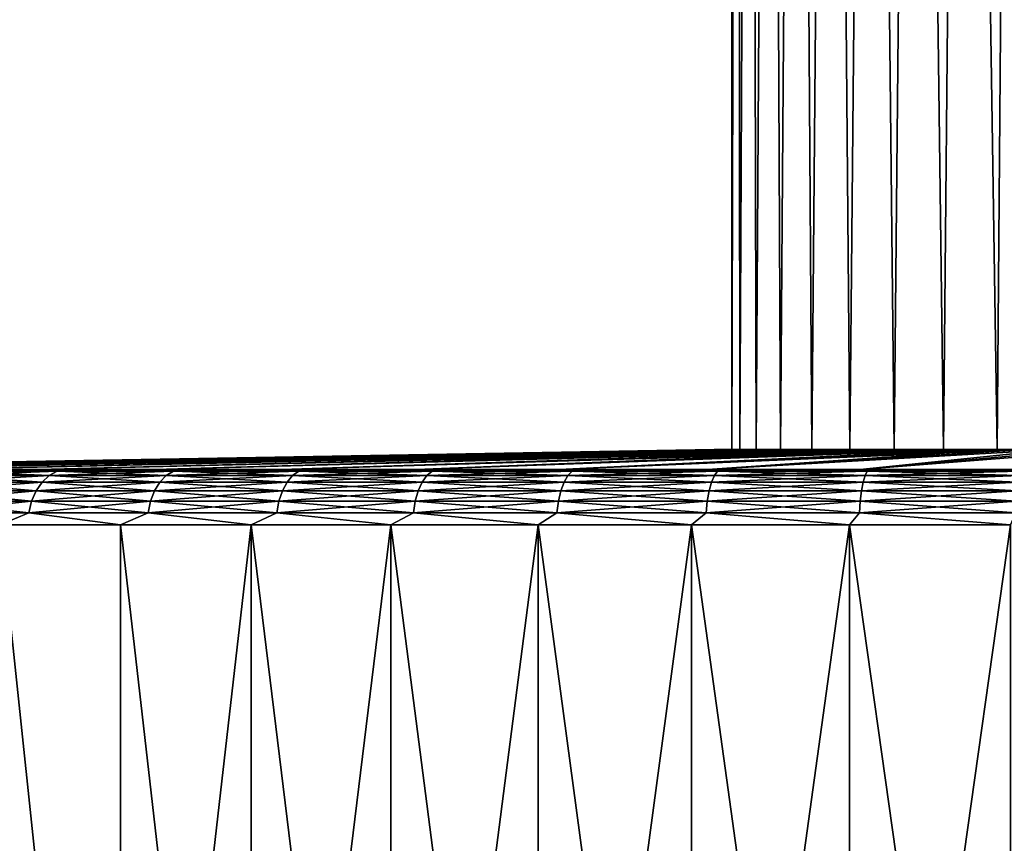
# Model space of a CAD drawing. Header units: millimetres. Extents: x -139 to 106, y -8 to 139.
# Tile 192 of 256: x -21 to -3, y 7 to 22. Entities that reach past the tile are written whole.
import ezdxf

# ---------------------------------------------------------------- set-up
doc = ezdxf.new("R2010")
doc.units = ezdxf.units.MM
doc.header["$LTSCALE"] = 53.842063
for name, color, linetype in [('488', 7, 'CONTINUOUS'), ('490', 7, 'CONTINUOUS'), ('492', 7, 'CONTINUOUS'), ('494', 7, 'CONTINUOUS'), ('496', 7, 'CONTINUOUS')]:
    doc.layers.add(name, color=color, linetype=linetype)

msp = doc.modelspace()

# ---------------------------------------------------------------- linework, layer by layer
at = {"layer": '488', "color": 8, "linetype": 'CONTINUOUS'}
for points in [[(-19.032, -7.712, 124.218), (-21.213, -7.712, 126.195), (-21.213, 12.923, 126.195), (-19.032, -7.712, 124.218)], [(-19.032, 12.923, 124.218), (-19.032, -7.712, 124.218), (-21.213, 12.923, 126.195), (-19.032, 12.923, 124.218)], [(-21.213, -7.712, 168.621), (-19.032, -7.712, 170.598), (-21.213, 12.923, 168.621), (-21.213, -7.712, 168.621)], [(-21.213, 12.923, 168.621), (-19.032, -7.712, 170.598), (-19.032, 12.923, 170.599), (-21.213, 12.923, 168.621)], [(-16.667, -7.712, 122.464), (-19.032, -7.712, 124.218), (-16.667, 12.923, 122.464), (-16.667, -7.712, 122.464)], [(-16.667, 12.923, 122.464), (-19.032, -7.712, 124.218), (-19.032, 12.923, 124.218), (-16.667, 12.923, 122.464)], [(-19.032, -7.712, 170.598), (-16.667, -7.712, 172.352), (-19.032, 12.923, 170.599), (-19.032, -7.712, 170.598)], [(-19.032, 12.923, 170.599), (-16.667, -7.712, 172.352), (-16.667, 12.923, 172.352), (-19.032, 12.923, 170.599)], [(-14.142, -7.712, 120.951), (-16.667, -7.712, 122.464), (-14.142, 12.923, 120.951), (-14.142, -7.712, 120.951)], [(-14.142, 12.923, 120.951), (-16.667, -7.712, 122.464), (-16.667, 12.923, 122.464), (-14.142, 12.923, 120.951)], [(-16.667, -7.712, 172.352), (-14.142, -7.712, 173.866), (-16.667, 12.923, 172.352), (-16.667, -7.712, 172.352)], [(-16.667, 12.923, 172.352), (-14.142, -7.712, 173.866), (-14.142, 12.923, 173.866), (-16.667, 12.923, 172.352)], [(-11.481, -7.712, 119.692), (-14.142, -7.712, 120.951), (-11.48, 12.923, 119.692), (-11.481, -7.712, 119.692)], [(-11.48, 12.923, 119.692), (-14.142, -7.712, 120.951), (-14.142, 12.923, 120.951), (-11.48, 12.923, 119.692)], [(-14.142, -7.712, 173.866), (-11.481, -7.712, 175.125), (-14.142, 12.923, 173.866), (-14.142, -7.712, 173.866)], [(-14.142, 12.923, 173.866), (-11.481, -7.712, 175.125), (-11.481, 12.923, 175.125), (-14.142, 12.923, 173.866)], [(-8.709, -7.712, 118.7), (-11.481, -7.712, 119.692), (-8.709, 12.923, 118.7), (-8.709, -7.712, 118.7)], [(-8.709, 12.923, 118.7), (-11.481, -7.712, 119.692), (-11.48, 12.923, 119.692), (-8.709, 12.923, 118.7)], [(-11.481, -7.712, 175.125), (-8.709, -7.712, 176.116), (-11.481, 12.923, 175.125), (-11.481, -7.712, 175.125)], [(-11.481, 12.923, 175.125), (-8.709, -7.712, 176.116), (-8.709, 12.923, 176.116), (-11.481, 12.923, 175.125)], [(-5.853, -7.712, 117.985), (-8.709, -7.712, 118.7), (-5.853, 12.923, 117.985), (-5.853, -7.712, 117.985)], [(-5.853, 12.923, 117.985), (-8.709, -7.712, 118.7), (-8.709, 12.923, 118.7), (-5.853, 12.923, 117.985)], [(-8.709, -7.712, 176.116), (-5.853, -7.712, 176.832), (-8.709, 12.923, 176.116), (-8.709, -7.712, 176.116)], [(-8.709, 12.923, 176.116), (-5.853, -7.712, 176.832), (-5.853, 12.923, 176.832), (-8.709, 12.923, 176.116)], [(-2.941, -7.712, 117.553), (-5.853, -7.712, 117.985), (-2.941, 12.923, 117.553), (-2.941, -7.712, 117.553)], [(-2.941, 12.923, 117.553), (-5.853, -7.712, 117.985), (-5.853, 12.923, 117.985), (-2.941, 12.923, 117.553)], [(-5.853, -7.712, 176.832), (-2.941, -7.712, 177.264), (-5.853, 12.923, 176.832), (-5.853, -7.712, 176.832)], [(-5.853, 12.923, 176.832), (-2.941, -7.712, 177.264), (-2.941, 12.923, 177.264), (-5.853, 12.923, 176.832)]]:
    msp.add_3dface(points, dxfattribs=at)
at = {"layer": '490', "color": 8, "linetype": 'CONTINUOUS'}
for points in [[(-29.017, 13.923, 147.408), (-28.878, 13.923, 150.252), (-8.302, 14.284, 147.408), (-29.017, 13.923, 147.408)], [(-28.878, 13.923, 144.564), (-29.017, 13.923, 147.408), (-8.284, 14.284, 146.865), (-28.878, 13.923, 144.564)], [(-8.284, 14.284, 146.865), (-29.017, 13.923, 147.408), (-8.302, 14.284, 147.408), (-8.284, 14.284, 146.865)], [(-28.878, 13.923, 150.252), (-28.46, 13.923, 153.069), (-8.231, 14.284, 148.493), (-28.878, 13.923, 150.252)], [(-8.302, 14.284, 147.408), (-28.878, 13.923, 150.252), (-8.284, 14.284, 147.952), (-8.302, 14.284, 147.408)], [(-8.284, 14.284, 147.952), (-28.878, 13.923, 150.252), (-8.231, 14.284, 148.493), (-8.284, 14.284, 147.952)], [(-28.46, 13.923, 141.747), (-28.878, 13.923, 144.564), (-8.231, 14.284, 146.324), (-28.46, 13.923, 141.747)], [(-8.231, 14.284, 146.324), (-28.878, 13.923, 144.564), (-8.284, 14.284, 146.865), (-8.231, 14.284, 146.324)], [(-28.46, 13.923, 153.069), (-27.768, 13.923, 155.832), (-8.142, 14.284, 149.029), (-28.46, 13.923, 153.069)], [(-8.231, 14.284, 148.493), (-28.46, 13.923, 153.069), (-8.142, 14.284, 149.029), (-8.231, 14.284, 148.493)], [(-27.768, 13.923, 138.985), (-28.46, 13.923, 141.747), (-8.018, 14.284, 145.258), (-27.768, 13.923, 138.985)], [(-8.018, 14.284, 145.258), (-28.46, 13.923, 141.747), (-8.142, 14.284, 145.787), (-8.018, 14.284, 145.258)], [(-8.142, 14.284, 145.787), (-28.46, 13.923, 141.747), (-8.231, 14.284, 146.324), (-8.142, 14.284, 145.787)], [(-27.768, 13.923, 155.832), (-26.809, 13.923, 158.513), (-7.861, 14.284, 150.079), (-27.768, 13.923, 155.832)], [(-8.142, 14.284, 149.029), (-27.768, 13.923, 155.832), (-8.018, 14.284, 149.558), (-8.142, 14.284, 149.029)], [(-8.018, 14.284, 149.558), (-27.768, 13.923, 155.832), (-7.861, 14.284, 150.079), (-8.018, 14.284, 149.558)], [(-26.809, 13.923, 136.304), (-27.768, 13.923, 138.985), (-7.861, 14.284, 144.738), (-26.809, 13.923, 136.304)], [(-7.861, 14.284, 144.738), (-27.768, 13.923, 138.985), (-8.018, 14.284, 145.258), (-7.861, 14.284, 144.738)], [(-26.809, 13.923, 158.513), (-25.591, 13.923, 161.087), (-7.669, 14.284, 150.587), (-26.809, 13.923, 158.513)], [(-7.861, 14.284, 150.079), (-26.809, 13.923, 158.513), (-7.669, 14.284, 150.587), (-7.861, 14.284, 150.079)], [(-25.591, 13.923, 133.729), (-26.809, 13.923, 136.304), (-7.444, 14.284, 143.734), (-25.591, 13.923, 133.729)], [(-7.444, 14.284, 143.734), (-26.809, 13.923, 136.304), (-7.669, 14.284, 144.229), (-7.444, 14.284, 143.734)], [(-7.669, 14.284, 144.229), (-26.809, 13.923, 136.304), (-7.861, 14.284, 144.738), (-7.669, 14.284, 144.229)], [(-25.591, 13.923, 161.087), (-24.127, 13.923, 163.529), (-7.188, 14.284, 151.562), (-25.591, 13.923, 161.087)], [(-7.669, 14.284, 150.587), (-25.591, 13.923, 161.087), (-7.444, 14.284, 151.083), (-7.669, 14.284, 150.587)], [(-7.444, 14.284, 151.083), (-25.591, 13.923, 161.087), (-7.188, 14.284, 151.562), (-7.444, 14.284, 151.083)], [(-24.127, 13.923, 131.287), (-25.591, 13.923, 133.729), (-7.188, 14.284, 143.254), (-24.127, 13.923, 131.287)], [(-7.188, 14.284, 143.254), (-25.591, 13.923, 133.729), (-7.444, 14.284, 143.734), (-7.188, 14.284, 143.254)], [(-24.127, 13.923, 163.529), (-22.431, 13.923, 165.817), (-6.901, 14.284, 152.024), (-24.127, 13.923, 163.529)], [(-7.188, 14.284, 151.562), (-24.127, 13.923, 163.529), (-6.901, 14.284, 152.024), (-7.188, 14.284, 151.562)], [(-22.431, 13.923, 129), (-24.127, 13.923, 131.287), (-6.584, 14.284, 142.351), (-22.431, 13.923, 129)], [(-6.584, 14.284, 142.351), (-24.127, 13.923, 131.287), (-6.901, 14.284, 142.793), (-6.584, 14.284, 142.351)], [(-6.901, 14.284, 142.793), (-24.127, 13.923, 131.287), (-7.188, 14.284, 143.254), (-6.901, 14.284, 142.793)], [(-22.431, 13.923, 165.817), (-20.518, 13.923, 167.927), (-6.239, 14.284, 152.885), (-22.431, 13.923, 165.817)], [(-6.901, 14.284, 152.024), (-22.431, 13.923, 165.817), (-6.584, 14.284, 152.465), (-6.901, 14.284, 152.024)], [(-6.584, 14.284, 152.465), (-22.431, 13.923, 165.817), (-6.239, 14.284, 152.885), (-6.584, 14.284, 152.465)], [(-20.518, 13.923, 126.89), (-22.431, 13.923, 129), (-6.239, 14.284, 141.931), (-20.518, 13.923, 126.89)], [(-6.239, 14.284, 141.931), (-22.431, 13.923, 129), (-6.584, 14.284, 142.351), (-6.239, 14.284, 141.931)], [(-20.518, 13.923, 167.927), (-18.408, 13.923, 169.839), (-5.867, 14.284, 153.282), (-20.518, 13.923, 167.927)], [(-6.239, 14.284, 152.885), (-20.518, 13.923, 167.927), (-5.867, 14.284, 153.282), (-6.239, 14.284, 152.885)], [(-18.408, 13.923, 124.977), (-20.518, 13.923, 126.89), (-5.47, 14.284, 141.163), (-18.408, 13.923, 124.977)], [(-5.47, 14.284, 141.163), (-20.518, 13.923, 126.89), (-5.867, 14.284, 141.535), (-5.47, 14.284, 141.163)], [(-5.867, 14.284, 141.535), (-20.518, 13.923, 126.89), (-6.239, 14.284, 141.931), (-5.867, 14.284, 141.535)], [(-18.408, 13.923, 169.839), (-16.121, 13.923, 171.535), (-5.049, 14.284, 153.998), (-18.408, 13.923, 169.839)], [(-5.867, 14.284, 153.282), (-18.408, 13.923, 169.839), (-5.47, 14.284, 153.653), (-5.867, 14.284, 153.282)], [(-5.47, 14.284, 153.653), (-18.408, 13.923, 169.839), (-5.049, 14.284, 153.998), (-5.47, 14.284, 153.653)], [(-16.121, 13.923, 123.281), (-18.408, 13.923, 124.977), (-5.049, 14.284, 140.818), (-16.121, 13.923, 123.281)], [(-5.049, 14.284, 140.818), (-18.408, 13.923, 124.977), (-5.47, 14.284, 141.163), (-5.049, 14.284, 140.818)], [(-16.121, 13.923, 171.535), (-13.679, 13.923, 172.999), (-4.607, 14.284, 154.314), (-16.121, 13.923, 171.535)], [(-5.049, 14.284, 153.998), (-16.121, 13.923, 171.535), (-4.607, 14.284, 154.314), (-5.049, 14.284, 153.998)], [(-13.679, 13.923, 121.817), (-16.121, 13.923, 123.281), (-4.145, 14.284, 140.215), (-13.679, 13.923, 121.817)], [(-4.145, 14.284, 140.215), (-16.121, 13.923, 123.281), (-4.607, 14.284, 140.502), (-4.145, 14.284, 140.215)], [(-4.607, 14.284, 140.502), (-16.121, 13.923, 123.281), (-5.049, 14.284, 140.818), (-4.607, 14.284, 140.502)], [(-13.679, 13.923, 172.999), (-11.104, 13.923, 174.217), (-3.666, 14.284, 154.857), (-13.679, 13.923, 172.999)], [(-4.607, 14.284, 154.314), (-13.679, 13.923, 172.999), (-4.145, 14.284, 154.601), (-4.607, 14.284, 154.314)], [(-4.145, 14.284, 154.601), (-13.679, 13.923, 172.999), (-3.666, 14.284, 154.857), (-4.145, 14.284, 154.601)], [(-11.104, 13.923, 120.6), (-13.679, 13.923, 121.817), (-3.666, 14.284, 139.96), (-11.104, 13.923, 120.6)], [(-3.666, 14.284, 139.96), (-13.679, 13.923, 121.817), (-4.145, 14.284, 140.215), (-3.666, 14.284, 139.96)], [(-11.104, 13.923, 174.217), (-8.423, 13.923, 175.176), (-3.171, 14.284, 155.081), (-11.104, 13.923, 174.217)], [(-3.666, 14.284, 154.857), (-11.104, 13.923, 174.217), (-3.171, 14.284, 155.081), (-3.666, 14.284, 154.857)], [(-8.423, 13.923, 119.64), (-11.104, 13.923, 120.6), (-2.661, 14.284, 139.545), (-8.423, 13.923, 119.64)], [(-2.661, 14.284, 139.545), (-11.104, 13.923, 120.6), (-3.171, 14.284, 139.736), (-2.661, 14.284, 139.545)], [(-3.171, 14.284, 139.736), (-11.104, 13.923, 120.6), (-3.666, 14.284, 139.96), (-3.171, 14.284, 139.736)], [(-8.423, 13.923, 175.176), (-5.661, 13.923, 175.868), (-2.14, 14.284, 155.429), (-8.423, 13.923, 175.176)], [(-3.171, 14.284, 155.081), (-8.423, 13.923, 175.176), (-2.661, 14.284, 155.272), (-3.171, 14.284, 155.081)], [(-2.661, 14.284, 155.272), (-8.423, 13.923, 175.176), (-2.14, 14.284, 155.429), (-2.661, 14.284, 155.272)], [(-5.661, 13.923, 118.948), (-8.423, 13.923, 119.64), (-2.14, 14.284, 139.387), (-5.661, 13.923, 118.948)], [(-2.14, 14.284, 139.387), (-8.423, 13.923, 119.64), (-2.661, 14.284, 139.545), (-2.14, 14.284, 139.387)], [(-5.661, 13.923, 175.868), (-2.844, 13.923, 176.286), (-1.611, 14.284, 155.552), (-5.661, 13.923, 175.868)], [(-2.14, 14.284, 155.429), (-5.661, 13.923, 175.868), (-1.611, 14.284, 155.552), (-2.14, 14.284, 155.429)], [(-2.844, 13.923, 118.53), (-5.661, 13.923, 118.948), (-1.075, 14.284, 139.176), (-2.844, 13.923, 118.53)], [(-1.075, 14.284, 139.176), (-5.661, 13.923, 118.948), (-1.611, 14.284, 139.264), (-1.075, 14.284, 139.176)], [(-1.611, 14.284, 139.264), (-5.661, 13.923, 118.948), (-2.14, 14.284, 139.387), (-1.611, 14.284, 139.264)]]:
    msp.add_3dface(points, dxfattribs=at)
at = {"layer": '492', "color": 8, "linetype": 'CONTINUOUS'}
for points in [[(-20.518, 13.923, 167.927), (-22.431, 13.923, 165.817), (-22.096, 13.894, 166.554), (-20.518, 13.923, 167.927)], [(-22.431, 13.923, 129), (-20.518, 13.923, 126.89), (-22.096, 13.894, 128.262), (-22.431, 13.923, 129)], [(-20.32, 13.818, 168.719), (-22.096, 13.894, 166.554), (-22.253, 13.818, 166.691), (-20.32, 13.818, 168.719)], [(-22.096, 13.894, 128.262), (-20.176, 13.894, 126.248), (-22.253, 13.818, 128.126), (-22.096, 13.894, 128.262)], [(-22.253, 13.818, 128.126), (-20.176, 13.894, 126.248), (-20.32, 13.818, 126.098), (-22.253, 13.818, 128.126)], [(-20.176, 13.894, 168.568), (-20.518, 13.923, 167.927), (-22.096, 13.894, 166.554), (-20.176, 13.894, 168.568)], [(-22.096, 13.894, 128.262), (-20.518, 13.923, 126.89), (-20.176, 13.894, 126.248), (-22.096, 13.894, 128.262)], [(-20.176, 13.894, 168.568), (-22.096, 13.894, 166.554), (-20.32, 13.818, 168.719), (-20.176, 13.894, 168.568)], [(-18.408, 13.923, 169.839), (-20.518, 13.923, 167.927), (-20.176, 13.894, 168.568), (-18.408, 13.923, 169.839)], [(-20.518, 13.923, 126.89), (-18.408, 13.923, 124.977), (-20.176, 13.894, 126.248), (-20.518, 13.923, 126.89)], [(-18.202, 13.818, 170.554), (-20.176, 13.894, 168.568), (-20.32, 13.818, 168.719), (-18.202, 13.818, 170.554)], [(-20.176, 13.894, 126.248), (-18.073, 13.894, 124.426), (-20.32, 13.818, 126.098), (-20.176, 13.894, 126.248)], [(-20.32, 13.818, 126.098), (-18.073, 13.894, 124.426), (-18.202, 13.818, 124.263), (-20.32, 13.818, 126.098)], [(-18.073, 13.894, 170.39), (-18.408, 13.923, 169.839), (-20.176, 13.894, 168.568), (-18.073, 13.894, 170.39)], [(-20.176, 13.894, 126.248), (-18.408, 13.923, 124.977), (-18.073, 13.894, 124.426), (-20.176, 13.894, 126.248)], [(-18.073, 13.894, 170.39), (-20.176, 13.894, 168.568), (-18.202, 13.818, 170.554), (-18.073, 13.894, 170.39)], [(-16.121, 13.923, 171.535), (-18.408, 13.923, 169.839), (-18.073, 13.894, 170.39), (-16.121, 13.923, 171.535)], [(-18.408, 13.923, 124.977), (-16.121, 13.923, 123.281), (-18.073, 13.894, 124.426), (-18.408, 13.923, 124.977)], [(-15.919, 13.818, 172.179), (-18.073, 13.894, 170.39), (-18.202, 13.818, 170.554), (-15.919, 13.818, 172.179)], [(-18.073, 13.894, 124.426), (-15.807, 13.894, 122.812), (-18.202, 13.818, 124.263), (-18.073, 13.894, 124.426)], [(-18.202, 13.818, 124.263), (-15.807, 13.894, 122.812), (-15.919, 13.818, 122.637), (-18.202, 13.818, 124.263)], [(-15.807, 13.894, 172.004), (-16.121, 13.923, 171.535), (-18.073, 13.894, 170.39), (-15.807, 13.894, 172.004)], [(-18.073, 13.894, 124.426), (-16.121, 13.923, 123.281), (-15.807, 13.894, 122.812), (-18.073, 13.894, 124.426)], [(-15.807, 13.894, 172.004), (-18.073, 13.894, 170.39), (-15.919, 13.818, 172.179), (-15.807, 13.894, 172.004)], [(-13.679, 13.923, 172.999), (-16.121, 13.923, 171.535), (-15.807, 13.894, 172.004), (-13.679, 13.923, 172.999)], [(-16.121, 13.923, 123.281), (-13.679, 13.923, 121.817), (-15.807, 13.894, 122.812), (-16.121, 13.923, 123.281)], [(-13.493, 13.818, 173.58), (-15.807, 13.894, 172.004), (-15.919, 13.818, 172.179), (-13.493, 13.818, 173.58)], [(-15.807, 13.894, 122.812), (-13.397, 13.894, 121.421), (-15.919, 13.818, 122.637), (-15.807, 13.894, 122.812)], [(-15.919, 13.818, 122.637), (-13.397, 13.894, 121.421), (-13.493, 13.818, 121.236), (-15.919, 13.818, 122.637)], [(-13.397, 13.894, 173.395), (-13.679, 13.923, 172.999), (-15.807, 13.894, 172.004), (-13.397, 13.894, 173.395)], [(-15.807, 13.894, 122.812), (-13.679, 13.923, 121.817), (-13.397, 13.894, 121.421), (-15.807, 13.894, 122.812)], [(-13.397, 13.894, 173.395), (-15.807, 13.894, 172.004), (-13.493, 13.818, 173.58), (-13.397, 13.894, 173.395)], [(-11.104, 13.923, 174.217), (-13.679, 13.923, 172.999), (-13.397, 13.894, 173.395), (-11.104, 13.923, 174.217)], [(-13.679, 13.923, 121.817), (-11.104, 13.923, 120.6), (-13.397, 13.894, 121.421), (-13.679, 13.923, 121.817)], [(-10.944, 13.818, 174.744), (-13.397, 13.894, 173.395), (-13.493, 13.818, 173.58), (-10.944, 13.818, 174.744)], [(-13.397, 13.894, 121.421), (-10.866, 13.894, 120.265), (-13.493, 13.818, 121.236), (-13.397, 13.894, 121.421)], [(-13.493, 13.818, 121.236), (-10.866, 13.894, 120.265), (-10.944, 13.818, 120.072), (-13.493, 13.818, 121.236)], [(-10.866, 13.894, 174.551), (-11.104, 13.923, 174.217), (-13.397, 13.894, 173.395), (-10.866, 13.894, 174.551)], [(-13.397, 13.894, 121.421), (-11.104, 13.923, 120.6), (-10.866, 13.894, 120.265), (-13.397, 13.894, 121.421)], [(-10.866, 13.894, 174.551), (-13.397, 13.894, 173.395), (-10.944, 13.818, 174.744), (-10.866, 13.894, 174.551)], [(-8.423, 13.923, 175.176), (-11.104, 13.923, 174.217), (-10.866, 13.894, 174.551), (-8.423, 13.923, 175.176)], [(-11.104, 13.923, 120.6), (-8.423, 13.923, 119.64), (-10.866, 13.894, 120.265), (-11.104, 13.923, 120.6)], [(-8.296, 13.818, 175.661), (-10.866, 13.894, 174.551), (-10.944, 13.818, 174.744), (-8.296, 13.818, 175.661)], [(-10.866, 13.894, 120.265), (-8.237, 13.894, 119.355), (-10.944, 13.818, 120.072), (-10.866, 13.894, 120.265)], [(-10.944, 13.818, 120.072), (-8.237, 13.894, 119.355), (-8.296, 13.818, 119.156), (-10.944, 13.818, 120.072)], [(-8.237, 13.894, 175.461), (-8.423, 13.923, 175.176), (-10.866, 13.894, 174.551), (-8.237, 13.894, 175.461)], [(-10.866, 13.894, 120.265), (-8.423, 13.923, 119.64), (-8.237, 13.894, 119.355), (-10.866, 13.894, 120.265)], [(-8.237, 13.894, 175.461), (-10.866, 13.894, 174.551), (-8.296, 13.818, 175.661), (-8.237, 13.894, 175.461)], [(-5.661, 13.923, 175.868), (-8.423, 13.923, 175.176), (-8.237, 13.894, 175.461), (-5.661, 13.923, 175.868)], [(-8.423, 13.923, 119.64), (-5.661, 13.923, 118.948), (-8.237, 13.894, 119.355), (-8.423, 13.923, 119.64)], [(-5.573, 13.818, 176.321), (-8.237, 13.894, 175.461), (-8.296, 13.818, 175.661), (-5.573, 13.818, 176.321)], [(-8.237, 13.894, 119.355), (-5.533, 13.894, 118.699), (-8.296, 13.818, 119.156), (-8.237, 13.894, 119.355)], [(-8.296, 13.818, 119.156), (-5.533, 13.894, 118.699), (-5.573, 13.818, 118.495), (-8.296, 13.818, 119.156)], [(-5.533, 13.894, 176.117), (-5.661, 13.923, 175.868), (-8.237, 13.894, 175.461), (-5.533, 13.894, 176.117)], [(-8.237, 13.894, 119.355), (-5.661, 13.923, 118.948), (-5.533, 13.894, 118.699), (-8.237, 13.894, 119.355)], [(-5.533, 13.894, 176.117), (-8.237, 13.894, 175.461), (-5.573, 13.818, 176.321), (-5.533, 13.894, 176.117)], [(-2.844, 13.923, 176.286), (-5.661, 13.923, 175.868), (-5.533, 13.894, 176.117), (-2.844, 13.923, 176.286)], [(-5.661, 13.923, 118.948), (-2.844, 13.923, 118.53), (-5.533, 13.894, 118.699), (-5.661, 13.923, 118.948)], [(-2.799, 13.818, 176.72), (-5.533, 13.894, 176.117), (-5.573, 13.818, 176.321), (-2.799, 13.818, 176.72)], [(-5.533, 13.894, 118.699), (-2.779, 13.894, 118.304), (-5.573, 13.818, 118.495), (-5.533, 13.894, 118.699)], [(-5.573, 13.818, 118.495), (-2.779, 13.894, 118.304), (-2.799, 13.818, 118.096), (-5.573, 13.818, 118.495)], [(-2.779, 13.894, 176.513), (-2.844, 13.923, 176.286), (-5.533, 13.894, 176.117), (-2.779, 13.894, 176.513)], [(-5.533, 13.894, 118.699), (-2.844, 13.923, 118.53), (-2.779, 13.894, 118.304), (-5.533, 13.894, 118.699)], [(-2.779, 13.894, 176.513), (-5.533, 13.894, 176.117), (-2.799, 13.818, 176.72), (-2.779, 13.894, 176.513)], [(-20.448, 13.698, 168.854), (-22.253, 13.818, 166.691), (-22.394, 13.698, 166.813), (-20.448, 13.698, 168.854)], [(-22.253, 13.818, 128.126), (-20.32, 13.818, 126.098), (-22.394, 13.698, 128.004), (-22.253, 13.818, 128.126)], [(-22.394, 13.698, 128.004), (-20.32, 13.818, 126.098), (-20.448, 13.698, 125.963), (-22.394, 13.698, 128.004)], [(-20.32, 13.818, 168.719), (-22.253, 13.818, 166.691), (-20.448, 13.698, 168.854), (-20.32, 13.818, 168.719)], [(-18.317, 13.698, 170.7), (-20.32, 13.818, 168.719), (-20.448, 13.698, 168.854), (-18.317, 13.698, 170.7)], [(-20.32, 13.818, 126.098), (-18.202, 13.818, 124.263), (-20.448, 13.698, 125.963), (-20.32, 13.818, 126.098)], [(-20.448, 13.698, 125.963), (-18.202, 13.818, 124.263), (-18.317, 13.698, 124.116), (-20.448, 13.698, 125.963)], [(-18.202, 13.818, 170.554), (-20.32, 13.818, 168.719), (-18.317, 13.698, 170.7), (-18.202, 13.818, 170.554)], [(-16.02, 13.698, 172.336), (-18.202, 13.818, 170.554), (-18.317, 13.698, 170.7), (-16.02, 13.698, 172.336)], [(-18.202, 13.818, 124.263), (-15.919, 13.818, 122.637), (-18.317, 13.698, 124.116), (-18.202, 13.818, 124.263)], [(-18.317, 13.698, 124.116), (-15.919, 13.818, 122.637), (-16.02, 13.698, 122.481), (-18.317, 13.698, 124.116)], [(-15.919, 13.818, 172.179), (-18.202, 13.818, 170.554), (-16.02, 13.698, 172.336), (-15.919, 13.818, 172.179)], [(-13.578, 13.698, 173.746), (-15.919, 13.818, 172.179), (-16.02, 13.698, 172.336), (-13.578, 13.698, 173.746)], [(-15.919, 13.818, 122.637), (-13.493, 13.818, 121.236), (-16.02, 13.698, 122.481), (-15.919, 13.818, 122.637)], [(-16.02, 13.698, 122.481), (-13.493, 13.818, 121.236), (-13.578, 13.698, 121.071), (-16.02, 13.698, 122.481)], [(-13.493, 13.818, 173.58), (-15.919, 13.818, 172.179), (-13.578, 13.698, 173.746), (-13.493, 13.818, 173.58)], [(-11.013, 13.698, 174.917), (-13.493, 13.818, 173.58), (-13.578, 13.698, 173.746), (-11.013, 13.698, 174.917)], [(-13.493, 13.818, 121.236), (-10.944, 13.818, 120.072), (-13.578, 13.698, 121.071), (-13.493, 13.818, 121.236)], [(-13.578, 13.698, 121.071), (-10.944, 13.818, 120.072), (-11.013, 13.698, 119.899), (-13.578, 13.698, 121.071)], [(-10.944, 13.818, 174.744), (-13.493, 13.818, 173.58), (-11.013, 13.698, 174.917), (-10.944, 13.818, 174.744)], [(-8.348, 13.698, 175.84), (-10.944, 13.818, 174.744), (-11.013, 13.698, 174.917), (-8.348, 13.698, 175.84)], [(-10.944, 13.818, 120.072), (-8.296, 13.818, 119.156), (-11.013, 13.698, 119.899), (-10.944, 13.818, 120.072)], [(-11.013, 13.698, 119.899), (-8.296, 13.818, 119.156), (-8.348, 13.698, 118.977), (-11.013, 13.698, 119.899)], [(-8.296, 13.818, 175.661), (-10.944, 13.818, 174.744), (-8.348, 13.698, 175.84), (-8.296, 13.818, 175.661)], [(-5.608, 13.698, 176.504), (-8.296, 13.818, 175.661), (-8.348, 13.698, 175.84), (-5.608, 13.698, 176.504)], [(-8.296, 13.818, 119.156), (-5.573, 13.818, 118.495), (-8.348, 13.698, 118.977), (-8.296, 13.818, 119.156)], [(-8.348, 13.698, 118.977), (-5.573, 13.818, 118.495), (-5.608, 13.698, 118.312), (-8.348, 13.698, 118.977)], [(-5.573, 13.818, 176.321), (-8.296, 13.818, 175.661), (-5.608, 13.698, 176.504), (-5.573, 13.818, 176.321)], [(-2.817, 13.698, 176.906), (-5.573, 13.818, 176.321), (-5.608, 13.698, 176.504), (-2.817, 13.698, 176.906)], [(-5.573, 13.818, 118.495), (-2.799, 13.818, 118.096), (-5.608, 13.698, 118.312), (-5.573, 13.818, 118.495)], [(-5.608, 13.698, 118.312), (-2.799, 13.818, 118.096), (-2.817, 13.698, 117.911), (-5.608, 13.698, 118.312)], [(-2.799, 13.818, 176.72), (-5.573, 13.818, 176.321), (-2.817, 13.698, 176.906), (-2.799, 13.818, 176.72)], [(-20.636, 13.352, 169.05), (-22.511, 13.54, 166.914), (-22.6, 13.352, 166.991), (-20.636, 13.352, 169.05)], [(-22.511, 13.54, 127.902), (-20.555, 13.54, 125.85), (-22.6, 13.352, 127.826), (-22.511, 13.54, 127.902)], [(-22.6, 13.352, 127.826), (-20.555, 13.54, 125.85), (-20.636, 13.352, 125.766), (-22.6, 13.352, 127.826)], [(-20.555, 13.54, 168.966), (-22.394, 13.698, 166.813), (-22.511, 13.54, 166.914), (-20.555, 13.54, 168.966)], [(-22.394, 13.698, 128.004), (-20.448, 13.698, 125.963), (-22.511, 13.54, 127.902), (-22.394, 13.698, 128.004)], [(-22.511, 13.54, 127.902), (-20.448, 13.698, 125.963), (-20.555, 13.54, 125.85), (-22.511, 13.54, 127.902)], [(-20.555, 13.54, 168.966), (-22.511, 13.54, 166.914), (-20.636, 13.352, 169.05), (-20.555, 13.54, 168.966)], [(-20.448, 13.698, 168.854), (-22.394, 13.698, 166.813), (-20.555, 13.54, 168.966), (-20.448, 13.698, 168.854)], [(-18.485, 13.352, 170.914), (-20.555, 13.54, 168.966), (-20.636, 13.352, 169.05), (-18.485, 13.352, 170.914)], [(-20.555, 13.54, 125.85), (-18.413, 13.54, 123.994), (-20.636, 13.352, 125.766), (-20.555, 13.54, 125.85)], [(-20.636, 13.352, 125.766), (-18.413, 13.54, 123.994), (-18.485, 13.352, 123.902), (-20.636, 13.352, 125.766)], [(-18.413, 13.54, 170.822), (-20.448, 13.698, 168.854), (-20.555, 13.54, 168.966), (-18.413, 13.54, 170.822)], [(-20.448, 13.698, 125.963), (-18.317, 13.698, 124.116), (-20.555, 13.54, 125.85), (-20.448, 13.698, 125.963)], [(-20.555, 13.54, 125.85), (-18.317, 13.698, 124.116), (-18.413, 13.54, 123.994), (-20.555, 13.54, 125.85)], [(-18.413, 13.54, 170.822), (-20.555, 13.54, 168.966), (-18.485, 13.352, 170.914), (-18.413, 13.54, 170.822)], [(-18.317, 13.698, 170.7), (-20.448, 13.698, 168.854), (-18.413, 13.54, 170.822), (-18.317, 13.698, 170.7)], [(-16.167, 13.352, 172.565), (-18.413, 13.54, 170.822), (-18.485, 13.352, 170.914), (-16.167, 13.352, 172.565)], [(-18.413, 13.54, 123.994), (-16.104, 13.54, 122.35), (-18.485, 13.352, 123.902), (-18.413, 13.54, 123.994)], [(-18.485, 13.352, 123.902), (-16.104, 13.54, 122.35), (-16.167, 13.352, 122.252), (-18.485, 13.352, 123.902)], [(-16.104, 13.54, 172.467), (-18.317, 13.698, 170.7), (-18.413, 13.54, 170.822), (-16.104, 13.54, 172.467)], [(-18.317, 13.698, 124.116), (-16.02, 13.698, 122.481), (-18.413, 13.54, 123.994), (-18.317, 13.698, 124.116)], [(-18.413, 13.54, 123.994), (-16.02, 13.698, 122.481), (-16.104, 13.54, 122.35), (-18.413, 13.54, 123.994)], [(-16.104, 13.54, 172.467), (-18.413, 13.54, 170.822), (-16.167, 13.352, 172.565), (-16.104, 13.54, 172.467)], [(-16.02, 13.698, 172.336), (-18.317, 13.698, 170.7), (-16.104, 13.54, 172.467), (-16.02, 13.698, 172.336)], [(-13.703, 13.352, 173.988), (-16.104, 13.54, 172.467), (-16.167, 13.352, 172.565), (-13.703, 13.352, 173.988)], [(-16.104, 13.54, 122.35), (-13.649, 13.54, 120.933), (-16.167, 13.352, 122.252), (-16.104, 13.54, 122.35)], [(-16.167, 13.352, 122.252), (-13.649, 13.54, 120.933), (-13.703, 13.352, 120.829), (-16.167, 13.352, 122.252)], [(-13.649, 13.54, 173.884), (-16.02, 13.698, 172.336), (-16.104, 13.54, 172.467), (-13.649, 13.54, 173.884)], [(-16.02, 13.698, 122.481), (-13.578, 13.698, 121.071), (-16.104, 13.54, 122.35), (-16.02, 13.698, 122.481)], [(-16.104, 13.54, 122.35), (-13.578, 13.698, 121.071), (-13.649, 13.54, 120.933), (-16.104, 13.54, 122.35)], [(-13.649, 13.54, 173.884), (-16.104, 13.54, 172.467), (-13.703, 13.352, 173.988), (-13.649, 13.54, 173.884)], [(-13.578, 13.698, 173.746), (-16.02, 13.698, 172.336), (-13.649, 13.54, 173.884), (-13.578, 13.698, 173.746)], [(-11.114, 13.352, 175.17), (-13.649, 13.54, 173.884), (-13.703, 13.352, 173.988), (-11.114, 13.352, 175.17)], [(-13.649, 13.54, 120.933), (-11.071, 13.54, 119.755), (-13.703, 13.352, 120.829), (-13.649, 13.54, 120.933)], [(-13.703, 13.352, 120.829), (-11.071, 13.54, 119.755), (-11.114, 13.352, 119.647), (-13.703, 13.352, 120.829)], [(-11.071, 13.54, 175.061), (-13.578, 13.698, 173.746), (-13.649, 13.54, 173.884), (-11.071, 13.54, 175.061)], [(-13.578, 13.698, 121.071), (-11.013, 13.698, 119.899), (-13.649, 13.54, 120.933), (-13.578, 13.698, 121.071)], [(-13.649, 13.54, 120.933), (-11.013, 13.698, 119.899), (-11.071, 13.54, 119.755), (-13.649, 13.54, 120.933)], [(-11.071, 13.54, 175.061), (-13.649, 13.54, 173.884), (-11.114, 13.352, 175.17), (-11.071, 13.54, 175.061)], [(-11.013, 13.698, 174.917), (-13.578, 13.698, 173.746), (-11.071, 13.54, 175.061), (-11.013, 13.698, 174.917)], [(-8.425, 13.352, 176.1), (-11.071, 13.54, 175.061), (-11.114, 13.352, 175.17), (-8.425, 13.352, 176.1)], [(-11.071, 13.54, 119.755), (-8.392, 13.54, 118.828), (-11.114, 13.352, 119.647), (-11.071, 13.54, 119.755)], [(-11.114, 13.352, 119.647), (-8.392, 13.54, 118.828), (-8.425, 13.352, 118.716), (-11.114, 13.352, 119.647)], [(-8.392, 13.54, 175.989), (-11.013, 13.698, 174.917), (-11.071, 13.54, 175.061), (-8.392, 13.54, 175.989)], [(-11.013, 13.698, 119.899), (-8.348, 13.698, 118.977), (-11.071, 13.54, 119.755), (-11.013, 13.698, 119.899)], [(-11.071, 13.54, 119.755), (-8.348, 13.698, 118.977), (-8.392, 13.54, 118.828), (-11.071, 13.54, 119.755)], [(-8.392, 13.54, 175.989), (-11.071, 13.54, 175.061), (-8.425, 13.352, 176.1), (-8.392, 13.54, 175.989)], [(-8.348, 13.698, 175.84), (-11.013, 13.698, 174.917), (-8.392, 13.54, 175.989), (-8.348, 13.698, 175.84)], [(-5.659, 13.352, 176.771), (-8.392, 13.54, 175.989), (-8.425, 13.352, 176.1), (-5.659, 13.352, 176.771)], [(-8.392, 13.54, 118.828), (-5.637, 13.54, 118.16), (-8.425, 13.352, 118.716), (-8.392, 13.54, 118.828)], [(-8.425, 13.352, 118.716), (-5.637, 13.54, 118.16), (-5.659, 13.352, 118.045), (-8.425, 13.352, 118.716)], [(-5.637, 13.54, 176.657), (-8.348, 13.698, 175.84), (-8.392, 13.54, 175.989), (-5.637, 13.54, 176.657)], [(-8.348, 13.698, 118.977), (-5.608, 13.698, 118.312), (-8.392, 13.54, 118.828), (-8.348, 13.698, 118.977)], [(-8.392, 13.54, 118.828), (-5.608, 13.698, 118.312), (-5.637, 13.54, 118.16), (-8.392, 13.54, 118.828)], [(-5.637, 13.54, 176.657), (-8.392, 13.54, 175.989), (-5.659, 13.352, 176.771), (-5.637, 13.54, 176.657)], [(-5.608, 13.698, 176.504), (-8.348, 13.698, 175.84), (-5.637, 13.54, 176.657), (-5.608, 13.698, 176.504)], [(-2.843, 13.352, 177.176), (-5.637, 13.54, 176.657), (-5.659, 13.352, 176.771), (-2.843, 13.352, 177.176)], [(-5.637, 13.54, 118.16), (-2.831, 13.54, 117.756), (-5.659, 13.352, 118.045), (-5.637, 13.54, 118.16)], [(-5.659, 13.352, 118.045), (-2.831, 13.54, 117.756), (-2.843, 13.352, 117.64), (-5.659, 13.352, 118.045)], [(-2.831, 13.54, 177.06), (-5.608, 13.698, 176.504), (-5.637, 13.54, 176.657), (-2.831, 13.54, 177.06)], [(-5.608, 13.698, 118.312), (-2.817, 13.698, 117.911), (-5.637, 13.54, 118.16), (-5.608, 13.698, 118.312)], [(-5.637, 13.54, 118.16), (-2.817, 13.698, 117.911), (-2.831, 13.54, 117.756), (-5.637, 13.54, 118.16)], [(-2.831, 13.54, 177.06), (-5.637, 13.54, 176.657), (-2.843, 13.352, 177.176), (-2.831, 13.54, 177.06)], [(-2.817, 13.698, 176.906), (-5.608, 13.698, 176.504), (-2.831, 13.54, 177.06), (-2.817, 13.698, 176.906)], [(-20.686, 13.142, 169.103), (-22.6, 13.352, 166.991), (-22.654, 13.142, 167.038), (-20.686, 13.142, 169.103)], [(-22.6, 13.352, 127.826), (-20.636, 13.352, 125.766), (-22.654, 13.142, 127.778), (-22.6, 13.352, 127.826)], [(-22.654, 13.142, 127.778), (-20.636, 13.352, 125.766), (-20.686, 13.142, 125.714), (-22.654, 13.142, 127.778)], [(-20.636, 13.352, 169.05), (-22.6, 13.352, 166.991), (-20.686, 13.142, 169.103), (-20.636, 13.352, 169.05)], [(-18.53, 13.142, 170.971), (-20.636, 13.352, 169.05), (-20.686, 13.142, 169.103), (-18.53, 13.142, 170.971)], [(-20.636, 13.352, 125.766), (-18.485, 13.352, 123.902), (-20.686, 13.142, 125.714), (-20.636, 13.352, 125.766)], [(-20.686, 13.142, 125.714), (-18.485, 13.352, 123.902), (-18.53, 13.142, 123.846), (-20.686, 13.142, 125.714)], [(-18.485, 13.352, 170.914), (-20.636, 13.352, 169.05), (-18.53, 13.142, 170.971), (-18.485, 13.352, 170.914)], [(-16.206, 13.142, 172.625), (-18.485, 13.352, 170.914), (-18.53, 13.142, 170.971), (-16.206, 13.142, 172.625)], [(-18.485, 13.352, 123.902), (-16.167, 13.352, 122.252), (-18.53, 13.142, 123.846), (-18.485, 13.352, 123.902)], [(-18.53, 13.142, 123.846), (-16.167, 13.352, 122.252), (-16.206, 13.142, 122.191), (-18.53, 13.142, 123.846)], [(-16.167, 13.352, 172.565), (-18.485, 13.352, 170.914), (-16.206, 13.142, 172.625), (-16.167, 13.352, 172.565)], [(-13.736, 13.142, 174.052), (-16.167, 13.352, 172.565), (-16.206, 13.142, 172.625), (-13.736, 13.142, 174.052)], [(-16.167, 13.352, 122.252), (-13.703, 13.352, 120.829), (-16.206, 13.142, 122.191), (-16.167, 13.352, 122.252)], [(-16.206, 13.142, 122.191), (-13.703, 13.352, 120.829), (-13.736, 13.142, 120.765), (-16.206, 13.142, 122.191)], [(-13.703, 13.352, 173.988), (-16.167, 13.352, 172.565), (-13.736, 13.142, 174.052), (-13.703, 13.352, 173.988)], [(-11.141, 13.142, 175.237), (-13.703, 13.352, 173.988), (-13.736, 13.142, 174.052), (-11.141, 13.142, 175.237)], [(-13.703, 13.352, 120.829), (-11.114, 13.352, 119.647), (-13.736, 13.142, 120.765), (-13.703, 13.352, 120.829)], [(-13.736, 13.142, 120.765), (-11.114, 13.352, 119.647), (-11.141, 13.142, 119.58), (-13.736, 13.142, 120.765)], [(-11.114, 13.352, 175.17), (-13.703, 13.352, 173.988), (-11.141, 13.142, 175.237), (-11.114, 13.352, 175.17)], [(-8.445, 13.142, 176.17), (-11.114, 13.352, 175.17), (-11.141, 13.142, 175.237), (-8.445, 13.142, 176.17)], [(-11.114, 13.352, 119.647), (-8.425, 13.352, 118.716), (-11.141, 13.142, 119.58), (-11.114, 13.352, 119.647)], [(-11.141, 13.142, 119.58), (-8.425, 13.352, 118.716), (-8.445, 13.142, 118.647), (-11.141, 13.142, 119.58)], [(-8.425, 13.352, 176.1), (-11.114, 13.352, 175.17), (-8.445, 13.142, 176.17), (-8.425, 13.352, 176.1)], [(-5.673, 13.142, 176.842), (-8.425, 13.352, 176.1), (-8.445, 13.142, 176.17), (-5.673, 13.142, 176.842)], [(-8.425, 13.352, 118.716), (-5.659, 13.352, 118.045), (-8.445, 13.142, 118.647), (-8.425, 13.352, 118.716)], [(-8.445, 13.142, 118.647), (-5.659, 13.352, 118.045), (-5.673, 13.142, 117.974), (-8.445, 13.142, 118.647)], [(-5.659, 13.352, 176.771), (-8.425, 13.352, 176.1), (-5.673, 13.142, 176.842), (-5.659, 13.352, 176.771)], [(-2.849, 13.142, 177.248), (-5.659, 13.352, 176.771), (-5.673, 13.142, 176.842), (-2.849, 13.142, 177.248)], [(-5.659, 13.352, 118.045), (-2.843, 13.352, 117.64), (-5.673, 13.142, 117.974), (-5.659, 13.352, 118.045)], [(-5.673, 13.142, 117.974), (-2.843, 13.352, 117.64), (-2.849, 13.142, 117.568), (-5.673, 13.142, 117.974)], [(-2.843, 13.352, 177.176), (-5.659, 13.352, 176.771), (-2.849, 13.142, 177.248), (-2.843, 13.352, 177.176)], [(-21.213, 12.923, 126.195), (-22.654, 13.142, 127.778), (-20.686, 13.142, 125.714), (-21.213, 12.923, 126.195)], [(-21.213, 12.923, 168.621), (-20.686, 13.142, 169.103), (-22.654, 13.142, 167.038), (-21.213, 12.923, 168.621)], [(-19.032, 12.923, 124.218), (-21.213, 12.923, 126.195), (-20.686, 13.142, 125.714), (-19.032, 12.923, 124.218)], [(-21.213, 12.923, 168.621), (-19.032, 12.923, 170.599), (-20.686, 13.142, 169.103), (-21.213, 12.923, 168.621)], [(-19.032, 12.923, 124.218), (-20.686, 13.142, 125.714), (-18.53, 13.142, 123.846), (-19.032, 12.923, 124.218)], [(-19.032, 12.923, 170.599), (-18.53, 13.142, 170.971), (-20.686, 13.142, 169.103), (-19.032, 12.923, 170.599)], [(-16.667, 12.923, 122.464), (-19.032, 12.923, 124.218), (-18.53, 13.142, 123.846), (-16.667, 12.923, 122.464)], [(-19.032, 12.923, 170.599), (-16.667, 12.923, 172.352), (-18.53, 13.142, 170.971), (-19.032, 12.923, 170.599)], [(-16.667, 12.923, 122.464), (-18.53, 13.142, 123.846), (-16.206, 13.142, 122.191), (-16.667, 12.923, 122.464)], [(-16.667, 12.923, 172.352), (-16.206, 13.142, 172.625), (-18.53, 13.142, 170.971), (-16.667, 12.923, 172.352)], [(-14.142, 12.923, 120.951), (-16.667, 12.923, 122.464), (-16.206, 13.142, 122.191), (-14.142, 12.923, 120.951)], [(-16.667, 12.923, 172.352), (-14.142, 12.923, 173.866), (-16.206, 13.142, 172.625), (-16.667, 12.923, 172.352)], [(-14.142, 12.923, 120.951), (-16.206, 13.142, 122.191), (-13.736, 13.142, 120.765), (-14.142, 12.923, 120.951)], [(-14.142, 12.923, 173.866), (-13.736, 13.142, 174.052), (-16.206, 13.142, 172.625), (-14.142, 12.923, 173.866)], [(-11.48, 12.923, 119.692), (-14.142, 12.923, 120.951), (-13.736, 13.142, 120.765), (-11.48, 12.923, 119.692)], [(-14.142, 12.923, 173.866), (-11.481, 12.923, 175.125), (-13.736, 13.142, 174.052), (-14.142, 12.923, 173.866)], [(-11.48, 12.923, 119.692), (-13.736, 13.142, 120.765), (-11.141, 13.142, 119.58), (-11.48, 12.923, 119.692)], [(-11.481, 12.923, 175.125), (-11.141, 13.142, 175.237), (-13.736, 13.142, 174.052), (-11.481, 12.923, 175.125)], [(-11.481, 12.923, 175.125), (-8.709, 12.923, 176.116), (-11.141, 13.142, 175.237), (-11.481, 12.923, 175.125)], [(-8.709, 12.923, 118.7), (-11.48, 12.923, 119.692), (-11.141, 13.142, 119.58), (-8.709, 12.923, 118.7)], [(-8.709, 12.923, 118.7), (-11.141, 13.142, 119.58), (-8.445, 13.142, 118.647), (-8.709, 12.923, 118.7)], [(-8.709, 12.923, 176.116), (-8.445, 13.142, 176.17), (-11.141, 13.142, 175.237), (-8.709, 12.923, 176.116)], [(-5.853, 12.923, 117.985), (-8.709, 12.923, 118.7), (-8.445, 13.142, 118.647), (-5.853, 12.923, 117.985)], [(-8.709, 12.923, 176.116), (-5.853, 12.923, 176.832), (-8.445, 13.142, 176.17), (-8.709, 12.923, 176.116)], [(-5.853, 12.923, 117.985), (-8.445, 13.142, 118.647), (-5.673, 13.142, 117.974), (-5.853, 12.923, 117.985)], [(-5.853, 12.923, 176.832), (-5.673, 13.142, 176.842), (-8.445, 13.142, 176.17), (-5.853, 12.923, 176.832)], [(-2.941, 12.923, 117.553), (-5.853, 12.923, 117.985), (-5.673, 13.142, 117.974), (-2.941, 12.923, 117.553)], [(-5.853, 12.923, 176.832), (-2.941, 12.923, 177.264), (-5.673, 13.142, 176.842), (-5.853, 12.923, 176.832)], [(-2.941, 12.923, 117.553), (-5.673, 13.142, 117.974), (-2.849, 13.142, 117.568), (-2.941, 12.923, 117.553)], [(-2.941, 12.923, 177.264), (-2.849, 13.142, 177.248), (-5.673, 13.142, 176.842), (-2.941, 12.923, 177.264)]]:
    msp.add_3dface(points, dxfattribs=at)
at = {"layer": '494', "color": 8, "linetype": 'CONTINUOUS'}
for points in [[(-8.284, 14.284, 146.865), (-8.302, 14.284, 147.408), (-7.981, 14.284, 146.862), (-8.284, 14.284, 146.865)], [(-8.302, 14.284, 147.408), (-8.284, 14.284, 147.952), (-7.981, 14.284, 146.862), (-8.302, 14.284, 147.408)], [(-8.231, 14.284, 146.324), (-8.284, 14.284, 146.865), (-7.981, 14.284, 146.862), (-8.231, 14.284, 146.324)], [(-8.284, 14.284, 147.952), (-8.231, 14.284, 148.493), (-7.981, 14.284, 147.954), (-8.284, 14.284, 147.952)], [(-7.981, 14.284, 146.862), (-8.284, 14.284, 147.952), (-7.981, 14.284, 147.954), (-7.981, 14.284, 146.862)], [(-8.142, 14.284, 145.787), (-8.231, 14.284, 146.324), (-7.833, 14.284, 145.781), (-8.142, 14.284, 145.787)], [(-7.833, 14.284, 145.781), (-8.231, 14.284, 146.324), (-7.981, 14.284, 146.862), (-7.833, 14.284, 145.781)], [(-8.231, 14.284, 148.493), (-8.142, 14.284, 149.029), (-7.981, 14.284, 147.954), (-8.231, 14.284, 148.493)], [(-8.018, 14.284, 145.258), (-8.142, 14.284, 145.787), (-7.833, 14.284, 145.781), (-8.018, 14.284, 145.258)], [(-8.142, 14.284, 149.029), (-8.018, 14.284, 149.558), (-7.833, 14.284, 149.036), (-8.142, 14.284, 149.029)], [(-7.981, 14.284, 147.954), (-8.142, 14.284, 149.029), (-7.833, 14.284, 149.036), (-7.981, 14.284, 147.954)], [(-7.861, 14.284, 144.738), (-8.018, 14.284, 145.258), (-7.538, 14.284, 144.729), (-7.861, 14.284, 144.738)], [(-7.538, 14.284, 144.729), (-8.018, 14.284, 145.258), (-7.833, 14.284, 145.781), (-7.538, 14.284, 144.729)], [(-8.018, 14.284, 149.558), (-7.861, 14.284, 150.079), (-7.833, 14.284, 149.036), (-8.018, 14.284, 149.558)], [(-7.669, 14.284, 144.229), (-7.861, 14.284, 144.738), (-7.538, 14.284, 144.729), (-7.669, 14.284, 144.229)], [(-7.861, 14.284, 150.079), (-7.669, 14.284, 150.587), (-7.538, 14.284, 150.087), (-7.861, 14.284, 150.079)], [(-7.833, 14.284, 149.036), (-7.861, 14.284, 150.079), (-7.538, 14.284, 150.087), (-7.833, 14.284, 149.036)], [(-7.444, 14.284, 143.734), (-7.669, 14.284, 144.229), (-7.103, 14.284, 143.728), (-7.444, 14.284, 143.734)], [(-7.103, 14.284, 143.728), (-7.669, 14.284, 144.229), (-7.538, 14.284, 144.729), (-7.103, 14.284, 143.728)], [(-7.669, 14.284, 150.587), (-7.444, 14.284, 151.083), (-7.538, 14.284, 150.087), (-7.669, 14.284, 150.587)], [(-7.538, 14.284, 150.087), (-7.444, 14.284, 151.083), (-7.103, 14.284, 151.089), (-7.538, 14.284, 150.087)], [(-7.188, 14.284, 143.254), (-7.444, 14.284, 143.734), (-7.103, 14.284, 143.728), (-7.188, 14.284, 143.254)], [(-7.444, 14.284, 151.083), (-7.188, 14.284, 151.562), (-7.103, 14.284, 151.089), (-7.444, 14.284, 151.083)], [(-6.901, 14.284, 142.793), (-7.188, 14.284, 143.254), (-6.536, 14.284, 142.795), (-6.901, 14.284, 142.793)], [(-6.536, 14.284, 142.795), (-7.188, 14.284, 143.254), (-7.103, 14.284, 143.728), (-6.536, 14.284, 142.795)], [(-7.188, 14.284, 151.562), (-6.901, 14.284, 152.024), (-6.536, 14.284, 152.022), (-7.188, 14.284, 151.562)], [(-7.103, 14.284, 151.089), (-7.188, 14.284, 151.562), (-6.536, 14.284, 152.022), (-7.103, 14.284, 151.089)], [(-6.584, 14.284, 142.351), (-6.901, 14.284, 142.793), (-5.847, 14.284, 141.948), (-6.584, 14.284, 142.351)], [(-5.847, 14.284, 141.948), (-6.901, 14.284, 142.793), (-6.536, 14.284, 142.795), (-5.847, 14.284, 141.948)], [(-6.901, 14.284, 152.024), (-6.584, 14.284, 152.465), (-6.536, 14.284, 152.022), (-6.901, 14.284, 152.024)], [(-6.239, 14.284, 141.931), (-6.584, 14.284, 142.351), (-5.847, 14.284, 141.948), (-6.239, 14.284, 141.931)], [(-6.584, 14.284, 152.465), (-6.239, 14.284, 152.885), (-5.847, 14.284, 152.869), (-6.584, 14.284, 152.465)], [(-6.536, 14.284, 152.022), (-6.584, 14.284, 152.465), (-5.847, 14.284, 152.869), (-6.536, 14.284, 152.022)], [(-5.867, 14.284, 141.535), (-6.239, 14.284, 141.931), (-5.049, 14.284, 141.203), (-5.867, 14.284, 141.535)], [(-5.049, 14.284, 141.203), (-6.239, 14.284, 141.931), (-5.847, 14.284, 141.948), (-5.049, 14.284, 141.203)], [(-6.239, 14.284, 152.885), (-5.867, 14.284, 153.282), (-5.847, 14.284, 152.869), (-6.239, 14.284, 152.885)], [(-5.47, 14.284, 141.163), (-5.867, 14.284, 141.535), (-5.049, 14.284, 141.203), (-5.47, 14.284, 141.163)], [(-5.867, 14.284, 153.282), (-5.47, 14.284, 153.653), (-5.049, 14.284, 153.614), (-5.867, 14.284, 153.282)], [(-5.847, 14.284, 152.869), (-5.867, 14.284, 153.282), (-5.049, 14.284, 153.614), (-5.847, 14.284, 152.869)], [(-5.049, 14.284, 140.818), (-5.47, 14.284, 141.163), (-4.157, 14.284, 140.573), (-5.049, 14.284, 140.818)], [(-4.157, 14.284, 140.573), (-5.47, 14.284, 141.163), (-5.049, 14.284, 141.203), (-4.157, 14.284, 140.573)], [(-5.47, 14.284, 153.653), (-5.049, 14.284, 153.998), (-5.049, 14.284, 153.614), (-5.47, 14.284, 153.653)], [(-4.607, 14.284, 140.502), (-5.049, 14.284, 140.818), (-4.157, 14.284, 140.573), (-4.607, 14.284, 140.502)], [(-5.049, 14.284, 153.998), (-4.607, 14.284, 154.314), (-4.157, 14.284, 154.244), (-5.049, 14.284, 153.998)], [(-5.049, 14.284, 153.614), (-5.049, 14.284, 153.998), (-4.157, 14.284, 154.244), (-5.049, 14.284, 153.614)], [(-4.145, 14.284, 140.215), (-4.607, 14.284, 140.502), (-3.187, 14.284, 140.071), (-4.145, 14.284, 140.215)], [(-3.187, 14.284, 140.071), (-4.607, 14.284, 140.502), (-4.157, 14.284, 140.573), (-3.187, 14.284, 140.071)], [(-4.607, 14.284, 154.314), (-4.145, 14.284, 154.601), (-4.157, 14.284, 154.244), (-4.607, 14.284, 154.314)], [(-4.157, 14.284, 154.244), (-4.145, 14.284, 154.601), (-3.187, 14.284, 154.746), (-4.157, 14.284, 154.244)], [(-3.666, 14.284, 139.96), (-4.145, 14.284, 140.215), (-3.187, 14.284, 140.071), (-3.666, 14.284, 139.96)], [(-4.145, 14.284, 154.601), (-3.666, 14.284, 154.857), (-3.187, 14.284, 154.746), (-4.145, 14.284, 154.601)], [(-3.171, 14.284, 139.736), (-3.666, 14.284, 139.96), (-2.158, 14.284, 139.705), (-3.171, 14.284, 139.736)], [(-2.158, 14.284, 139.705), (-3.666, 14.284, 139.96), (-3.187, 14.284, 140.071), (-2.158, 14.284, 139.705)], [(-3.666, 14.284, 154.857), (-3.171, 14.284, 155.081), (-3.187, 14.284, 154.746), (-3.666, 14.284, 154.857)], [(-3.187, 14.284, 154.746), (-3.171, 14.284, 155.081), (-2.158, 14.284, 155.112), (-3.187, 14.284, 154.746)], [(-2.661, 14.284, 139.545), (-3.171, 14.284, 139.736), (-2.158, 14.284, 139.705), (-2.661, 14.284, 139.545)], [(-3.171, 14.284, 155.081), (-2.661, 14.284, 155.272), (-2.158, 14.284, 155.112), (-3.171, 14.284, 155.081)]]:
    msp.add_3dface(points, dxfattribs=at)
at = {"layer": '496', "color": 7, "linetype": 'CONTINUOUS', "true_color": 0xcccccc}
for points in [[(-7.981, 14.284, 146.862), (-7.981, 14.284, 147.954), (-7.986, 55.28, 146.933), (-7.981, 14.284, 146.862)], [(-7.872, 55.22, 145.984), (-7.981, 14.284, 146.862), (-7.986, 55.28, 146.933), (-7.872, 55.22, 145.984)], [(-7.986, 55.28, 146.933), (-7.981, 14.284, 147.954), (-7.986, 55.28, 147.883), (-7.986, 55.28, 146.933)], [(-7.986, 55.28, 147.883), (-7.981, 14.284, 147.954), (-7.872, 55.22, 148.832), (-7.986, 55.28, 147.883)], [(-7.833, 14.284, 145.781), (-7.981, 14.284, 146.862), (-7.872, 55.22, 145.984), (-7.833, 14.284, 145.781)], [(-7.981, 14.284, 147.954), (-7.833, 14.284, 149.036), (-7.872, 55.22, 148.832), (-7.981, 14.284, 147.954)], [(-7.641, 55.102, 145.038), (-7.833, 14.284, 145.781), (-7.872, 55.22, 145.984), (-7.641, 55.102, 145.038)], [(-7.872, 55.22, 148.832), (-7.833, 14.284, 149.036), (-7.641, 55.102, 149.778), (-7.872, 55.22, 148.832)], [(-7.538, 14.284, 144.729), (-7.833, 14.284, 145.781), (-7.641, 55.102, 145.038), (-7.538, 14.284, 144.729)], [(-7.833, 14.284, 149.036), (-7.538, 14.284, 150.087), (-7.641, 55.102, 149.778), (-7.833, 14.284, 149.036)], [(-7.286, 54.928, 144.104), (-7.538, 14.284, 144.729), (-7.641, 55.102, 145.038), (-7.286, 54.928, 144.104)], [(-7.641, 55.102, 149.778), (-7.538, 14.284, 150.087), (-7.286, 54.928, 150.713), (-7.641, 55.102, 149.778)], [(-7.103, 14.284, 143.728), (-7.538, 14.284, 144.729), (-7.286, 54.928, 144.104), (-7.103, 14.284, 143.728)], [(-7.538, 14.284, 150.087), (-7.103, 14.284, 151.089), (-7.286, 54.928, 150.713), (-7.538, 14.284, 150.087)], [(-6.803, 54.708, 143.198), (-7.103, 14.284, 143.728), (-7.286, 54.928, 144.104), (-6.803, 54.708, 143.198)], [(-7.286, 54.928, 150.713), (-7.103, 14.284, 151.089), (-6.803, 54.708, 151.618), (-7.286, 54.928, 150.713)], [(-6.536, 14.284, 142.795), (-7.103, 14.284, 143.728), (-6.803, 54.708, 143.198), (-6.536, 14.284, 142.795)], [(-7.103, 14.284, 151.089), (-6.536, 14.284, 152.022), (-6.803, 54.708, 151.618), (-7.103, 14.284, 151.089)], [(-6.194, 54.457, 142.346), (-6.536, 14.284, 142.795), (-6.803, 54.708, 143.198), (-6.194, 54.457, 142.346)], [(-6.803, 54.708, 151.618), (-6.536, 14.284, 152.022), (-6.194, 54.457, 152.471), (-6.803, 54.708, 151.618)], [(-5.847, 14.284, 141.948), (-6.536, 14.284, 142.795), (-6.194, 54.457, 142.346), (-5.847, 14.284, 141.948)], [(-6.536, 14.284, 152.022), (-5.847, 14.284, 152.869), (-6.194, 54.457, 152.471), (-6.536, 14.284, 152.022)], [(-5.476, 54.194, 141.576), (-5.847, 14.284, 141.948), (-6.194, 54.457, 142.346), (-5.476, 54.194, 141.576)], [(-6.194, 54.457, 152.471), (-5.847, 14.284, 152.869), (-5.476, 54.194, 153.241), (-6.194, 54.457, 152.471)], [(-5.049, 14.284, 141.203), (-5.847, 14.284, 141.948), (-5.476, 54.194, 141.576), (-5.049, 14.284, 141.203)], [(-5.847, 14.284, 152.869), (-5.049, 14.284, 153.614), (-5.476, 54.194, 153.241), (-5.847, 14.284, 152.869)], [(-4.666, 53.941, 140.91), (-5.049, 14.284, 141.203), (-5.476, 54.194, 141.576), (-4.666, 53.941, 140.91)], [(-5.476, 54.194, 153.241), (-5.049, 14.284, 153.614), (-4.666, 53.941, 153.907), (-5.476, 54.194, 153.241)], [(-4.157, 14.284, 140.573), (-5.049, 14.284, 141.203), (-4.666, 53.941, 140.91), (-4.157, 14.284, 140.573)], [(-5.049, 14.284, 153.614), (-4.157, 14.284, 154.244), (-4.666, 53.941, 153.907), (-5.049, 14.284, 153.614)], [(-3.79, 53.716, 140.363), (-4.157, 14.284, 140.573), (-4.666, 53.941, 140.91), (-3.79, 53.716, 140.363)], [(-4.666, 53.941, 153.907), (-4.157, 14.284, 154.244), (-3.79, 53.716, 154.453), (-4.666, 53.941, 153.907)], [(-3.187, 14.284, 140.071), (-4.157, 14.284, 140.573), (-3.79, 53.716, 140.363), (-3.187, 14.284, 140.071)], [(-4.157, 14.284, 154.244), (-3.187, 14.284, 154.746), (-3.79, 53.716, 154.453), (-4.157, 14.284, 154.244)], [(-2.871, 53.532, 139.941), (-3.187, 14.284, 140.071), (-3.79, 53.716, 140.363), (-2.871, 53.532, 139.941)], [(-3.79, 53.716, 154.453), (-3.187, 14.284, 154.746), (-2.871, 53.532, 154.875), (-3.79, 53.716, 154.453)], [(-2.158, 14.284, 139.705), (-3.187, 14.284, 140.071), (-2.871, 53.532, 139.941), (-2.158, 14.284, 139.705)], [(-3.187, 14.284, 154.746), (-2.158, 14.284, 155.112), (-2.871, 53.532, 154.875), (-3.187, 14.284, 154.746)]]:
    msp.add_3dface(points, dxfattribs=at)

doc.saveas('drawing.dxf')
